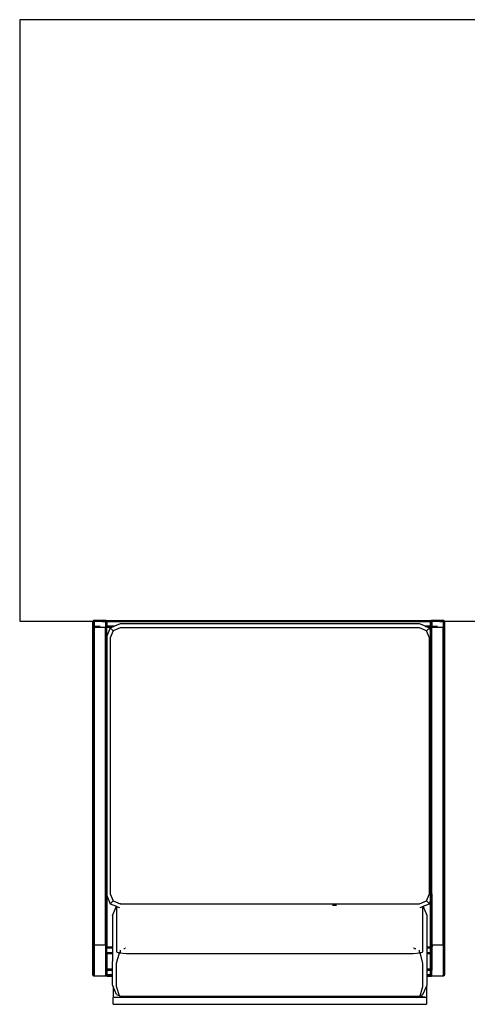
# Model space of a CAD drawing. Header units: millimetres. Extents: x 140304 to 319987, y -10756 to 142544.
# Tile 50 of 203: x 147648 to 148317, y 76265 to 77739. Entities that reach past the tile are written whole.
import ezdxf

# ---------------------------------------------------------------- set-up
doc = ezdxf.new("R2010")
doc.units = ezdxf.units.MM
doc.header["$LTSCALE"] = 10
doc.layers.get('0').update_dxf_attribs({"linetype": 'CONTINUOUS'})
doc.layers.add('furn', color=7, linetype='CONTINUOUS', true_color=0x9c9c9c)

# ---------------------------------------------------------------- blocks, each defined once
blk = doc.blocks.new('furn 1')
for p, q in [((101374.6, 21235.8), (101374.7, 21236.1)), ((101374.6, 21235.4), (101374.6, 21235.8)), ((101374.6, 21218.1), (101374.6, 21235.4)), ((101374.6, 21235.4), (101376.1, 21235.4)), ((101374.6, 21218.1), (101374.6, 21235.4)), ((101374.7, 21236.1), (101374.8, 21236.4)), ((101374.8, 21236.4), (101375, 21236.6)), ((101375, 21236.6), (101375.6, 21237)), ((101375.6, 21237), (101376.2, 21237.1)), ((101375.6, 21237), (101376.1, 21235.5)), ((101376.1, 21235.5), (101376.2, 21235.5)), ((101376.2, 21235.5), (101376.1, 21235.5)), ((101376.1, 21235.5), (101376.1, 21235.5)), ((101376.1, 21235.5), (101376.1, 21235.5)), ((101376.1, 21235.5), (101376.1, 21235.4)), ((101376.1, 21235.5), (101376.1, 21235.4)), ((101376.1, 21235.5), (101376.2, 21235.5)), ((101376.1, 21235.5), (101376.1, 21235.5)), ((101376.1, 21235.5), (101376.1, 21235.5)), ((101376.1, 21235.5), (101376.2, 21235.5)), ((101376.1, 21235.5), (101376.1, 21235.5)), ((101376.1, 21235.5), (101376.1, 21235.5)), ((101376.1, 21235.4), (101376.1, 21235.4)), ((101376.1, 21235.4), (101383.3, 21235.4)), ((101376.1, 21235.4), (101376.1, 21235.4)), ((101376.1, 21235.4), (101376.1, 21235.4)), ((101376.1, 21235.4), (101376.1, 21235.4)), ((101383.2, 21237.1), (101376.2, 21237.1)), ((101376.2, 21237.1), (101376.2, 21235.5)), ((101376.2, 21237.1), (101376.2, 21235.5)), ((101376.2, 21237.1), (101383.2, 21235.5)), ((101376.2, 21237.1), (101383.2, 21237.1)), ((101383.2, 21237.1), (101376.2, 21235.5)), ((101383.2, 21237.1), (101376.2, 21237.1)), ((101376.2, 21235.5), (101383.2, 21235.5)), ((101376.2, 21235.5), (101376.2, 21235.5)), ((101383.2, 21235.5), (101376.2, 21235.5)), ((101376.2, 21235.5), (101383.2, 21235.5)), ((101383.2, 21237.1), (101383.9, 21237)), ((101383.2, 21237.1), (101897.9, 21237.1)), ((101383.2, 21237.1), (101383.3, 21235.5)), ((101383.2, 21237.1), (101383.2, 21235.5)), ((101383.2, 21237.1), (101383.3, 21235.5)), ((101383.2, 21237.1), (101383.3, 21235.5)), ((101383.2, 21237.1), (101383.2, 21235.5)), ((101383.2, 21235.5), (101383.3, 21235.5)), ((101383.3, 21235.5), (101383.2, 21235.5)), ((101383.2, 21235.5), (101383.3, 21235.5)), ((101383.9, 21237), (101383.3, 21235.5)), ((101383.9, 21237), (101383.3, 21235.5)), ((101383.9, 21237), (101383.3, 21235.5)), ((101383.3, 21235.5), (101383.3, 21235.5)), ((101383.3, 21235.5), (101383.3, 21235.5)), ((101383.4, 21235.5), (101383.3, 21235.4)), ((101383.4, 21235.5), (101383.3, 21235.5)), ((101383.3, 21235.5), (101383.3, 21235.5)), ((101383.3, 21235.5), (101383.3, 21235.5)), ((101383.3, 21235.4), (101383.3, 21235.1)), ((101384.9, 21235.4), (101383.3, 21235.4)), ((101383.4, 21235.1), (101383.3, 21235.4)), ((101383.3, 21235.4), (101383.3, 21235.1)), ((101383.9, 21237), (101383.4, 21235.5)), ((101384.9, 21235.5), (101383.4, 21235.5)), ((101383.9, 21237), (101384.4, 21236.6)), ((101384.4, 21236.6), (101384.6, 21236.4)), ((101384.6, 21236.4), (101384.8, 21236.1)), ((101384.8, 21236.1), (101384.9, 21235.8)), ((101384.9, 21235.8), (101384.9, 21235.5)), ((101384.9, 21235.5), (101384.9, 21235.4)), ((101896.2, 21235.5), (101384.9, 21235.5)), ((101384.9, 21235.5), (101896.2, 21235.5)), ((101384.9, 21235.4), (101384.9, 21235.1)), ((101421, 21235.4), (101384.9, 21235.4)), ((101384.9, 21235.1), (101384.9, 21235.4)), ((101421, 21235.4), (101896.2, 21235.5)), ((101896.2, 21235.4), (101421, 21235.4)), ((101421, 21233.9), (101421, 21235.4)), ((101421, 21218.1), (101421, 21233.9)), ((101896.3, 21235.8), (101896.2, 21235.5)), ((101896.2, 21235.5), (101896.2, 21235.4)), ((101896.2, 21235.5), (101896.2, 21235.5)), ((101896.2, 21235.5), (101897.8, 21235.5)), ((101897.8, 21235.5), (101896.2, 21235.5)), ((101897.8, 21235.4), (101896.2, 21235.4)), ((101896.2, 21218.4), (101896.2, 21235.4)), ((101896.4, 21236.1), (101896.3, 21235.8)), ((101896.5, 21236.4), (101896.4, 21236.1)), ((101896.7, 21236.6), (101896.5, 21236.4)), ((101897.2, 21237), (101896.7, 21236.6)), ((101897.9, 21237.1), (101897.2, 21237)), ((101897.8, 21235.5), (101897.8, 21235.5)), ((101897.8, 21235.5), (101897.9, 21235.5)), ((101897.8, 21226.5), (101897.8, 21235.4)), ((101899.4, 21235.4), (101897.8, 21235.4)), ((101897.9, 21237.1), (101904.9, 21237.1)), ((101897.9, 21235.5), (101905, 21235.5)), ((101904.9, 21235.5), (101897.9, 21235.5)), ((101904.6, 21235.4), (101899.4, 21235.4)), ((101905, 21235.4), (101904.6, 21235.4)), ((101905.5, 21237), (101904.9, 21237.1)), ((101904.9, 21235.5), (101904.9, 21235.5)), ((101905, 21235.5), (101904.9, 21235.5)), ((101905, 21235.5), (101904.9, 21235.5)), ((101905, 21235.5), (101904.9, 21235.5)), ((101905, 21235.5), (101905, 21235.4)), ((101905, 21235.5), (101905, 21235.4)), ((101905, 21235.5), (101905, 21235.4)), ((101905, 21235.5), (101905, 21235.5)), ((101906.1, 21235.4), (101905, 21235.4)), ((101905, 21235.4), (101905, 21235.4)), ((101906.1, 21236.6), (101905.5, 21237)), ((101906.3, 21236.4), (101906.1, 21236.6)), ((101906.6, 21235.4), (101906.1, 21235.4)), ((101906.1, 21235.4), (101906.1, 21218.1)), ((101906.4, 21236.1), (101906.3, 21236.4)), ((101906.5, 21235.8), (101906.4, 21236.1)), ((101906.6, 21235.4), (101906.5, 21235.8)), ((101906.6, 21218.1), (101906.6, 21235.4)), ((101374.6, 21217.8), (101374.6, 21218.1)), ((101374.6, 21218.1), (101376.1, 21218.1)), ((101374.7, 21217.4), (101374.6, 21217.8)), ((101374.6, 21216.4), (101374.6, 21208)), ((101376.1, 21216.4), (101374.6, 21216.4)), ((101374.8, 21217.2), (101374.7, 21217.4)), ((101375, 21216.9), (101374.8, 21217.2)), ((101375.6, 21216.6), (101375, 21216.9)), ((101376.1, 21218.1), (101375.6, 21216.6)), ((101376.1, 21218), (101375.6, 21216.6)), ((101376.1, 21218), (101375.6, 21216.6)), ((101376.1, 21216.4), (101375.6, 21216.6)), ((101383.3, 21218.1), (101376.1, 21218.1)), ((101376.1, 21218), (101376.2, 21218)), ((101376.1, 21218), (101376.2, 21216.4)), ((101376.1, 21218), (101376.2, 21218)), ((101376.2, 21218), (101376.1, 21218)), ((101376.1, 21208), (101376.1, 21216.4)), ((101376.2, 21216.4), (101376.1, 21216.4)), ((101376.2, 21218), (101383.2, 21218)), ((101376.2, 21218), (101376.2, 21218)), ((101376.2, 21218), (101376.2, 21216.4)), ((101376.2, 21216.4), (101376.2, 21218)), ((101376.2, 21218), (101383.2, 21216.4)), ((101376.2, 21218), (101383.2, 21218)), ((101376.2, 21218), (101376.2, 21216.4)), ((101376.2, 21218), (101376.2, 21218)), ((101376.2, 21218), (101376.2, 21218)), ((101376.2, 21218), (101376.2, 21216.4)), ((101376.2, 21208), (101376.2, 21216.4)), ((101383.2, 21216.4), (101376.2, 21216.4)), ((101383.2, 21216.4), (101376.2, 21216.4)), ((101383.2, 21218), (101383.3, 21218)), ((101383.2, 21216.4), (101383.2, 21218)), ((101383.2, 21216.4), (101383.3, 21218)), ((101383.2, 21218), (101383.2, 21216.4)), ((101383.2, 21218), (101383.3, 21218)), ((101383.3, 21218), (101383.2, 21216.4)), ((101383.3, 21218), (101383.2, 21216.4)), ((101383.3, 21218), (101383.2, 21218)), ((101383.2, 21216.4), (101383.2, 21208)), ((101383.3, 21216.4), (101383.2, 21216.4)), ((101384.9, 21218.1), (101383.3, 21218.1)), ((101383.3, 21218), (101383.3, 21218.1)), ((101383.3, 21218), (101383.3, 21218)), ((101383.9, 21216.6), (101383.3, 21218)), ((101383.3, 21218), (101383.3, 21218)), ((101383.3, 21218), (101383.3, 21218)), ((101383.4, 21218), (101383.3, 21218)), ((101383.9, 21216.6), (101383.3, 21218)), ((101383.3, 21218), (101383.3, 21218)), ((101383.3, 21218), (101383.3, 21218)), ((101383.9, 21216.6), (101383.3, 21216.4)), ((101383.3, 21216.4), (101383.3, 21208)), ((101384.9, 21216.4), (101383.3, 21216.4)), ((101384.9, 21218), (101383.4, 21218)), ((101384.4, 21216.9), (101383.9, 21216.6)), ((101384.6, 21217.2), (101384.4, 21216.9)), ((101384.8, 21217.4), (101384.6, 21217.2)), ((101384.9, 21217.8), (101384.8, 21217.4)), ((101421, 21218.1), (101384.9, 21218.1)), ((101384.9, 21218.1), (101384.9, 21218)), ((101384.9, 21218), (101896.2, 21218)), ((101384.9, 21218), (101384.9, 21218)), ((101384.9, 21218), (101384.9, 21217.8)), ((101896.2, 21218), (101384.9, 21218)), ((101384.9, 21217.8), (101384.9, 21217.6)), ((101384.9, 21217.6), (101384.9, 21216.4)), ((101384.9, 21208), (101384.9, 21216.4)), ((101407.6, 21216.4), (101384.9, 21216.4)), ((101407.6, 21208), (101407.6, 21216.4)), ((101409.2, 21216.4), (101407.6, 21216.4)), ((101409.2, 21208), (101409.2, 21216.4)), ((101409.2, 21216.4), (101409.3, 21216.4)), ((101409.3, 21208), (101409.3, 21216.4)), ((101409.3, 21216.4), (101416.3, 21216.4)), ((101416.4, 21216.4), (101416.3, 21216.4)), ((101416.4, 21208), (101416.4, 21216.4)), ((101416.4, 21216.4), (101417.9, 21216.4)), ((101417.9, 21208), (101417.9, 21216.4)), ((101494.9, 21216.4), (101417.9, 21216.4)), ((101421, 21218.1), (101896.2, 21218.1)), ((101494.9, 21216.4), (101482.8, 21211.4)), ((101497.6, 21217.6), (101494.9, 21216.4)), ((101497.6, 21216.4), (101494.9, 21216.4)), ((101689.1, 21217.6), (101497.6, 21217.6)), ((101532.7, 21216.4), (101497.6, 21216.4)), ((101689.1, 21216.4), (101532.7, 21216.4)), ((101880.6, 21217.6), (101689.1, 21217.6)), ((101724.1, 21216.4), (101689.1, 21216.4)), ((101880.6, 21216.4), (101724.1, 21216.4)), ((101883.3, 21216.4), (101880.6, 21217.6)), ((101881.7, 21216.4), (101880.6, 21216.4)), ((101883.3, 21216.4), (101881.7, 21216.4)), ((101883.3, 21216.4), (101896.2, 21216.4)), ((101895.4, 21211.4), (101883.3, 21216.4)), ((101896.2, 21218.1), (101896.2, 21218.4)), ((101899.4, 21218.1), (101896.2, 21218.1)), ((101896.2, 21218.1), (101896.2, 21218)), ((101896.2, 21218), (101896.2, 21218)), ((101896.2, 21218), (101896.3, 21217.8)), ((101897.8, 21218), (101896.2, 21218)), ((101896.2, 21217.6), (101896.3, 21217.8)), ((101896.2, 21217.6), (101896.2, 21216.4)), ((101896.2, 21209.4), (101896.2, 21216.4)), ((101897.8, 21216.4), (101896.2, 21216.4)), ((101896.3, 21217.8), (101896.4, 21217.4)), ((101896.4, 21217.4), (101896.5, 21217.2)), ((101896.5, 21217.2), (101896.7, 21216.9)), ((101896.7, 21216.9), (101897.2, 21216.6)), ((101897.2, 21216.6), (101897.8, 21216.4)), ((101897.8, 21218), (101897.8, 21218)), ((101897.8, 21218), (101897.9, 21218)), ((101897.8, 21216.4), (101897.8, 21205.7)), ((101897.9, 21216.4), (101897.8, 21216.4)), ((101897.8, 21216.4), (101897.8, 21216.4)), ((101897.8, 21216.4), (101897.8, 21216.4)), ((101897.9, 21218), (101904.9, 21218)), ((101904.9, 21216.4), (101897.9, 21216.4)), ((101897.9, 21205.4), (101897.9, 21216.4)), ((101904.6, 21218.1), (101899.4, 21218.1)), ((101906.1, 21218.1), (101904.6, 21218.1)), ((101904.9, 21218), (101904.9, 21218)), ((101904.9, 21218), (101905, 21218)), ((101904.9, 21216.4), (101904.9, 20732.4)), ((101905, 21216.4), (101904.9, 21216.4)), ((101905, 21223.1), (101905, 21222.9)), ((101905, 21222.9), (101905, 21218.1)), ((101905, 21216.4), (101905.5, 21216.6)), ((101905, 20732.4), (101905, 21216.4)), ((101906.6, 21216.4), (101905, 21216.4)), ((101905.5, 21216.6), (101906.1, 21216.9)), ((101906.6, 21218.1), (101906.1, 21218.1)), ((101906.1, 21216.9), (101906.3, 21217.2)), ((101906.3, 21217.2), (101906.4, 21217.4)), ((101906.4, 21217.4), (101906.5, 21217.8)), ((101906.5, 21217.8), (101906.6, 21218.1)), ((101906.6, 21216.4), (101906.5, 20731.1)), ((101332.3, 21206.9), (101342.5, 21206.9)), ((101332.3, 21206.9), (101332.3, 20738.7)), ((101358.7, 21206.9), (101342.5, 21206.9)), ((101342.5, 21197.7), (101342.5, 21206.9)), ((101344.9, 21197.5), (101358.8, 21201.8)), ((101346.7, 21201.8), (101345.2, 21198.1)), ((101346.7, 21201.8), (101358.7, 21206.9)), ((101358.7, 21206.9), (101361.3, 21208)), ((101358.8, 21201.8), (101393.7, 21201.8)), ((101361.3, 21208), (101374.6, 21208)), ((101374.6, 21208), (101376.1, 21208)), ((101376.1, 21208), (101376.2, 21208)), ((101376.2, 21208), (101376.3, 21208)), ((101376.3, 21208), (101383.2, 21208)), ((101383.2, 21208), (101383.3, 21208)), ((101383.3, 21208), (101384.9, 21208)), ((101384.9, 21208), (101396.3, 21208)), ((101393.7, 21201.8), (101409.1, 21197.5)), ((101407.6, 21208), (101396.3, 21208)), ((101409.2, 21208), (101407.6, 21208)), ((101409.3, 21208), (101409.2, 21208)), ((101409.4, 21208), (101409.3, 21208)), ((101416.3, 21208), (101409.4, 21208)), ((101410.9, 21201.8), (101409.5, 21198.5)), ((101445.2, 21201.8), (101410.9, 21201.8)), ((101416.4, 21208), (101416.3, 21208)), ((101417.9, 21208), (101416.4, 21208)), ((101430.6, 21208), (101417.9, 21208)), ((101464.9, 21208), (101430.6, 21208)), ((101478.8, 21201.8), (101445.2, 21201.8)), ((101464.9, 21208), (101478.9, 21202.1)), ((101478.8, 21201.8), (101477, 21197.6)), ((101478.9, 21201.9), (101478.8, 21201.8)), ((101482.8, 21211.4), (101478.9, 21202.1)), ((101478.9, 21202.1), (101478.9, 21201.9)), ((101482.8, 21211.4), (101487.1, 21207.1)), ((101487.1, 21207.1), (101482.8, 21196.6)), ((101497.6, 21211.4), (101487.1, 21207.1)), ((101689.1, 21211.4), (101497.6, 21211.4)), ((101880.6, 21211.4), (101689.1, 21211.4)), ((101891.1, 21207.1), (101880.6, 21211.4)), ((101895.4, 21211.4), (101891.1, 21207.1)), ((101895.4, 21196.6), (101891.1, 21207.1)), ((101896.2, 21209.4), (101895.4, 21211.4)), ((101897.8, 21205.7), (101896.2, 21209.4)), ((101897.9, 21205.4), (101897.8, 21205.7)), ((101898, 21205), (101897.9, 21205.4)), ((101901.6, 21196.6), (101898, 21205)), ((101342.5, 21196.6), (101342.5, 21197.7)), ((101342.5, 21191.5), (101344.5, 21196.6)), ((101342.5, 21191.5), (101342.5, 21196.6)), ((101342.5, 21196.6), (101344.5, 21196.6)), ((101342.5, 20754.1), (101342.5, 21191.5)), ((101344.8, 21196.6), (101344.2, 21187)), ((101344.2, 21187), (101344.2, 21044.2)), ((101344.5, 21196.6), (101344.9, 21197.5)), ((101344.8, 21196.6), (101344.5, 21196.6)), ((101344.9, 21197.5), (101344.8, 21196.6)), ((101345.2, 21198.1), (101344.9, 21197.5)), ((101409.1, 21197.5), (101408.3, 21187)), ((101408.3, 21187), (101408.3, 21044.2)), ((101409.2, 21197.7), (101409.1, 21197.5)), ((101409.3, 21197.9), (101409.2, 21197.7)), ((101409.2, 21197.4), (101409.2, 21197.7)), ((101409.5, 21198.5), (101409.3, 21197.9)), ((101409.3, 21197.2), (101409.3, 21197.9)), ((101413.1, 21196.6), (101409.8, 21196.6)), ((101415.3, 21189.2), (101415.3, 21191)), ((101415.3, 21191), (101415.3, 21191)), ((101415.3, 21189.2), (101415.3, 21189.2)), ((101416.4, 21187.7), (101416.4, 21188.4)), ((101482.7, 21194.1), (101482.7, 21194)), ((101482.7, 21194), (101482.8, 21193.9)), ((101482.8, 21195.8), (101482.8, 21196.6)), ((101482.8, 21195.8), (101482.8, 21193.9)), ((101482.8, 21193.9), (101482.8, 21193.9)), ((101482.8, 21193.9), (101482.8, 21193.9)), ((101482.8, 21193.9), (101482.8, 21188)), ((101482.8, 21188), (101482.8, 21187)), ((101482.8, 21187), (101482.8, 21175.4)), ((101895.4, 20972.8), (101895.4, 21196.6)), ((101901.6, 20972.8), (101901.6, 21196.6)), ((101482.8, 21175.4), (101482.8, 21044.2)), ((101344.2, 21044.2), (101344.2, 20901.4)), ((101408.3, 21044.2), (101408.3, 20901.4)), ((101482.8, 21044.2), (101482.8, 21032.6)), ((101482.8, 21032.6), (101482.8, 20972.8)), ((101482.8, 20972.8), (101482.8, 20749)), ((101895.4, 20749), (101895.4, 20972.8)), ((101901.6, 20962.1), (101901.6, 20972.8)), ((101901.6, 20749), (101901.6, 20962.1)), ((101344.2, 20901.4), (101344.2, 20758.6)), ((101408.3, 20901.4), (101408.3, 20758.6)), ((101480, 20873), (101480.2, 20879.1)), ((101344.2, 20758.6), (101344.8, 20749.1)), ((101408.3, 20758.6), (101409.1, 20748.1)), ((101342.5, 20749.1), (101342.5, 20754.1)), ((101342.5, 20754.1), (101344.5, 20749)), ((101342.5, 20738.7), (101344.3, 20749.1)), ((101342.5, 20749.1), (101344.3, 20749.1)), ((101342.5, 20738.7), (101342.5, 20749.1)), ((101344.5, 20749), (101344.3, 20749.1)), ((101344.5, 20749), (101344.8, 20749.1)), ((101344.5, 20749), (101344.9, 20748.1)), ((101344.8, 20749.1), (101344.8, 20749)), ((101344.8, 20749), (101344.9, 20748.1)), ((101344.9, 20748.1), (101358.8, 20743.8)), ((101344.9, 20748.1), (101346.7, 20743.8)), ((101346.7, 20743.8), (101358.7, 20738.7)), ((101358.8, 20743.8), (101393.7, 20743.8)), ((101393.7, 20743.8), (101409.1, 20748.1)), ((101409.1, 20748.1), (101409.2, 20747.9)), ((101409.2, 20747.9), (101409.2, 20748.2)), ((101409.2, 20747.9), (101409.3, 20747.7)), ((101409.3, 20747.7), (101409.3, 20748.4)), ((101409.3, 20747.7), (101410.9, 20743.8)), ((101409.8, 20749.1), (101413.1, 20749.1)), ((101410.9, 20743.8), (101445.2, 20743.8)), ((101415.3, 20754.6), (101415.3, 20756.4)), ((101416.4, 20757.2), (101416.4, 20757.9)), ((101445.2, 20743.8), (101478.8, 20743.8)), ((101464.9, 20737.6), (101478.9, 20743.5)), ((101477, 20748.1), (101478.6, 20744.2)), ((101478.6, 20744.2), (101478.8, 20743.8)), ((101478.8, 20743.8), (101478.9, 20743.5)), ((101478.9, 20743.5), (101482.8, 20734.2)), ((101482.8, 20749), (101487.1, 20738.6)), ((101891.1, 20738.6), (101895.4, 20749)), ((101897.9, 20740.2), (101901.6, 20749)), ((101342.5, 20738.7), (101332.3, 20738.7)), ((101358.7, 20738.7), (101342.5, 20738.7)), ((101358.7, 20738.7), (101361.3, 20737.6)), ((101361.3, 20737.6), (101374.6, 20737.6)), ((101374.6, 20737.6), (101374.6, 20731.1)), ((101374.6, 20737.6), (101376.1, 20737.6)), ((101374.6, 20731.1), (101374.7, 20731.4)), ((101374.6, 20730.9), (101374.6, 20731.1)), ((101374.6, 20730.8), (101374.6, 20730.9)), ((101375.7, 20730.9), (101374.6, 20730.9)), ((101374.6, 20713.4), (101374.6, 20730.8)), ((101374.6, 20730.8), (101376.1, 20730.8)), ((101374.6, 20713.4), (101374.6, 20730.8)), ((101374.7, 20731.5), (101374.8, 20731.6)), ((101374.7, 20731.4), (101374.7, 20731.5)), ((101374.8, 20731.7), (101375, 20732)), ((101374.8, 20731.7), (101374.8, 20731.6)), ((101375, 20732), (101375.6, 20732.3)), ((101375.6, 20732.3), (101376.1, 20732.4)), ((101375.6, 20732.3), (101375.8, 20731.7)), ((101375.7, 20730.9), (101376.1, 20730.9)), ((101376.1, 20730.9), (101375.9, 20731.4)), ((101376.1, 20732.4), (101376.1, 20737.6)), ((101376.1, 20737.6), (101376.2, 20737.6)), ((101376.1, 20732.4), (101376.2, 20732.4)), ((101376.1, 20731.7), (101376.1, 20732.4)), ((101376.1, 20730.9), (101376.1, 20731.4)), ((101376.1, 20730.9), (101376.2, 20730.9)), ((101376.2, 20730.9), (101376.1, 20730.9)), ((101376.1, 20730.9), (101376.1, 20730.8)), ((101376.1, 20730.9), (101376.1, 20730.9)), ((101376.1, 20730.9), (101376.1, 20730.8)), ((101376.1, 20730.8), (101376.1, 20730.9)), ((101376.1, 20730.7), (101376.1, 20730.8)), ((101376.1, 20730.8), (101376.1, 20730.8)), ((101376.1, 20730.8), (101376.1, 20730.8)), ((101376.1, 20730.8), (101376.1, 20730.8)), ((101376.1, 20730.8), (101383.3, 20730.8)), ((101376.1, 20730.7), (101376.1, 20730.8)), ((101376.1, 20730.8), (101376.1, 20730.7)), ((101376.1, 20730.8), (101376.1, 20730.8)), ((101376.1, 20730.7), (101376.1, 20730.8)), ((101376.2, 20732.4), (101376.2, 20737.6)), ((101376.2, 20737.6), (101383.1, 20737.6)), ((101383.2, 20732.4), (101376.2, 20732.4)), ((101376.2, 20732.4), (101376.2, 20731.7)), ((101376.2, 20732.4), (101379.6, 20731.7)), ((101376.2, 20732.4), (101383.2, 20732.4)), ((101376.2, 20730.9), (101376.2, 20731.4)), ((101376.2, 20731.4), (101376.2, 20730.9)), ((101376.2, 20730.9), (101383.2, 20730.9)), ((101376.2, 20730.9), (101376.2, 20730.9)), ((101376.2, 20730.9), (101376.2, 20730.9)), ((101376.2, 20730.9), (101376.2, 20730.9)), ((101376.2, 20730.9), (101376.2, 20730.9)), ((101383.2, 20730.9), (101376.2, 20730.9)), ((101376.3, 20730.9), (101376.2, 20730.9)), ((101376.2, 20730.9), (101383.2, 20730.9)), ((101380.9, 20731.4), (101383.2, 20730.9)), ((101383.1, 20737.6), (101383.2, 20737.6)), ((101383.2, 20737.6), (101383.2, 20732.4)), ((101383.2, 20737.6), (101383.3, 20737.6)), ((101383.2, 20732.4), (101383.3, 20731.7)), ((101383.2, 20732.4), (101383.3, 20732.4)), ((101383.2, 20732.4), (101383.2, 20731.7)), ((101383.2, 20732.4), (101383.2, 20731.7)), ((101383.2, 20732.4), (101383.3, 20731.7)), ((101383.2, 20732.4), (101383.3, 20731.7)), ((101383.2, 20732.4), (101383.2, 20731.7)), ((101383.2, 20731.4), (101383.2, 20730.9)), ((101383.2, 20731.4), (101383.2, 20730.9)), ((101383.2, 20731.4), (101383.2, 20730.9)), ((101383.2, 20730.9), (101383.3, 20730.9)), ((101383.3, 20730.9), (101383.2, 20730.9)), ((101383.3, 20730.9), (101383.2, 20730.9)), ((101383.2, 20730.9), (101383.3, 20730.9)), ((101383.3, 20737.6), (101383.3, 20732.4)), ((101383.3, 20737.6), (101384.9, 20737.6)), ((101383.3, 20732.4), (101383.9, 20732.3)), ((101383.3, 20732.4), (101383.3, 20731.7)), ((101383.3, 20732.4), (101384.9, 20732.4)), ((101383.3, 20731.4), (101383.3, 20730.9)), ((101383.3, 20731.4), (101383.3, 20730.9)), ((101383.5, 20731.4), (101383.3, 20730.9)), ((101383.3, 20731.4), (101383.3, 20730.9)), ((101383.5, 20731.4), (101383.3, 20730.8)), ((101383.5, 20731.4), (101383.3, 20730.8)), ((101383.3, 20731.4), (101383.3, 20730.9)), ((101383.3, 20730.9), (101383.3, 20730.9)), ((101383.3, 20730.9), (101383.3, 20730.9)), ((101383.3, 20730.9), (101383.3, 20730.9)), ((101383.4, 20730.9), (101383.3, 20730.8)), ((101383.3, 20730.9), (101383.3, 20730.9)), ((101383.3, 20730.9), (101383.3, 20730.9)), ((101383.3, 20730.9), (101383.4, 20730.9)), ((101383.3, 20730.9), (101383.3, 20730.9)), ((101383.3, 20730.9), (101383.3, 20730.9)), ((101383.3, 20730.8), (101383.3, 20730.5)), ((101384.9, 20730.8), (101383.3, 20730.8)), ((101383.4, 20730.5), (101383.3, 20730.8)), ((101383.3, 20730.8), (101383.3, 20730.5)), ((101383.5, 20731.4), (101383.4, 20730.9)), ((101383.4, 20730.9), (101383.8, 20730.9)), ((101383.9, 20732.3), (101383.6, 20731.7)), ((101383.9, 20732.3), (101383.6, 20731.7)), ((101383.9, 20732.3), (101383.6, 20731.7)), ((101383.8, 20730.9), (101384.6, 20730.9)), ((101383.9, 20732.3), (101384.4, 20732)), ((101384.4, 20732), (101384.6, 20731.7)), ((101384.6, 20730.9), (101384.9, 20730.8)), ((101384.6, 20730.9), (101384.9, 20730.9)), ((101384.8, 20731.4), (101384.9, 20731.1)), ((101384.9, 20732.4), (101384.9, 20737.6)), ((101384.9, 20737.6), (101396.3, 20737.6)), ((101384.9, 20731.7), (101384.9, 20732.4)), ((101384.9, 20732.4), (101407.6, 20732.4)), ((101384.9, 20731.1), (101384.9, 20731.4)), ((101384.9, 20730.9), (101384.9, 20731.1)), ((101384.9, 20730.8), (101384.9, 20730.9)), ((101384.9, 20730.9), (101384.9, 20730.9)), ((101384.9, 20730.9), (101407.6, 20730.9)), ((101490.7, 20730.9), (101384.9, 20730.8)), ((101384.9, 20730.8), (101384.9, 20730.8)), ((101384.9, 20730.8), (101384.9, 20730.6)), ((101421, 20730.8), (101384.9, 20730.8)), ((101384.9, 20730.8), (101421, 20730.8)), ((101384.9, 20730.4), (101384.9, 20730.8)), ((101384.9, 20730.4), (101384.9, 20730.6)), ((101396.3, 20737.6), (101407.6, 20737.6)), ((101407.6, 20732.4), (101407.6, 20737.6)), ((101407.6, 20737.6), (101409.2, 20737.6)), ((101407.6, 20731.7), (101407.6, 20732.4)), ((101407.6, 20732.4), (101409.2, 20732.4)), ((101407.6, 20730.9), (101407.6, 20731.4)), ((101409.2, 20730.9), (101407.6, 20730.9)), ((101409.2, 20732.4), (101409.2, 20737.6)), ((101409.2, 20737.6), (101409.3, 20737.6)), ((101409.2, 20731.7), (101409.2, 20732.4)), ((101409.2, 20732.4), (101409.3, 20732.4)), ((101409.2, 20730.9), (101409.2, 20731.4)), ((101409.2, 20730.9), (101409.3, 20730.9)), ((101409.3, 20732.4), (101409.3, 20737.6)), ((101409.3, 20737.6), (101416.2, 20737.6)), ((101409.3, 20731.7), (101409.3, 20732.4)), ((101409.3, 20732.4), (101416.3, 20732.4)), ((101409.3, 20730.9), (101409.3, 20731.4)), ((101416.3, 20730.9), (101409.3, 20730.9)), ((101416.2, 20737.6), (101416.3, 20737.6)), ((101416.3, 20737.6), (101416.4, 20737.6)), ((101416.3, 20732.4), (101416.4, 20732.4)), ((101416.4, 20730.9), (101416.3, 20730.9)), ((101416.4, 20732.4), (101416.4, 20737.6)), ((101416.4, 20737.6), (101417.9, 20737.6)), ((101416.4, 20731.7), (101416.4, 20732.4)), ((101416.4, 20732.4), (101417.9, 20732.4)), ((101416.4, 20730.9), (101416.4, 20731.4)), ((101416.4, 20730.9), (101417.9, 20730.9)), ((101417.9, 20732.4), (101417.9, 20737.6)), ((101417.9, 20737.6), (101430.6, 20737.6)), ((101417.9, 20731.7), (101417.9, 20732.4)), ((101417.9, 20732.4), (101487.1, 20732.4)), ((101417.9, 20730.9), (101417.9, 20731.4)), ((101417.9, 20730.9), (101490.7, 20730.9)), ((101418.1, 20729.4), (101421, 20729.4)), ((101421, 20729.4), (101421, 20730.8)), ((101491, 20730.8), (101421, 20730.8)), ((101421, 20729.3), (101421, 20729.4)), ((101421, 20713.4), (101421, 20729.3)), ((101430.6, 20737.6), (101464.9, 20737.6)), ((101482.8, 20734.2), (101487.1, 20738.6)), ((101482.8, 20734.2), (101487.1, 20732.4)), ((101487.1, 20738.6), (101497.6, 20734.2)), ((101487.1, 20732.4), (101488.8, 20731.7)), ((101487.1, 20732.4), (101493.2, 20732.4)), ((101489.5, 20731.4), (101490.7, 20730.9)), ((101490.8, 20730.9), (101490.7, 20730.9)), ((101490.8, 20730.9), (101494.8, 20730.9)), ((101490.8, 20730.9), (101491, 20730.8)), ((101494.8, 20730.9), (101490.8, 20730.9)), ((101491, 20730.8), (101491, 20730.8)), ((101494.9, 20730.8), (101491, 20730.8)), ((101493.2, 20732.4), (101497.6, 20732.4)), ((101497.6, 20730.9), (101494.8, 20730.9)), ((101497.6, 20730.8), (101494.9, 20730.8)), ((101497.6, 20734.2), (101689.1, 20734.2)), ((101497.6, 20732.4), (101891.1, 20732.4)), ((101497.6, 20730.9), (101887.4, 20730.9)), ((101497.6, 20730.8), (101887.2, 20730.8)), ((101497.6, 20730.8), (101887.3, 20730.8)), ((101689.1, 20734.2), (101880.6, 20734.2)), ((101880.6, 20734.2), (101891.1, 20738.6)), ((101887.2, 20730.8), (101887.3, 20730.8)), ((101887.2, 20730.8), (101896.2, 20730.8)), ((101887.3, 20730.8), (101887.4, 20730.9)), ((101887.3, 20730.8), (101896.2, 20730.8)), ((101887.4, 20730.9), (101887.5, 20730.9)), ((101887.5, 20730.9), (101888.7, 20731.4)), ((101887.5, 20730.9), (101896.2, 20730.9)), ((101889.4, 20731.7), (101891.1, 20732.4)), ((101895.4, 20734.2), (101891.1, 20738.6)), ((101891.1, 20732.4), (101895.4, 20734.2)), ((101891.1, 20732.4), (101896.2, 20732.4)), ((101895.4, 20734.2), (101896.2, 20736.2)), ((101896.2, 20736.2), (101897.8, 20739.9)), ((101896.2, 20732.4), (101896.2, 20736.2)), ((101896.2, 20731.7), (101896.2, 20732.4)), ((101896.2, 20732.4), (101897.8, 20732.4)), ((101896.3, 20731.1), (101896.2, 20731.4)), ((101896.2, 20730.9), (101896.3, 20731.1)), ((101896.2, 20730.9), (101896.2, 20730.8)), ((101896.2, 20730.8), (101897.8, 20730.9)), ((101897.4, 20730.9), (101896.2, 20730.9)), ((101897.8, 20730.8), (101896.2, 20730.8)), ((101896.2, 20730.8), (101896.2, 20730.8)), ((101896.2, 20713.8), (101896.2, 20730.8)), ((101896.4, 20731.4), (101896.3, 20731.1)), ((101896.7, 20732), (101896.5, 20731.7)), ((101897.2, 20732.3), (101896.7, 20732)), ((101897.8, 20732.4), (101897.2, 20732.3)), ((101897.8, 20730.9), (101897.4, 20730.9)), ((101897.8, 20730.9), (101897.4, 20730.9)), ((101897.8, 20739.9), (101897.9, 20740.2)), ((101897.8, 20739.9), (101897.8, 20732.4)), ((101897.9, 20732.4), (101897.8, 20732.4)), ((101897.8, 20732.4), (101897.8, 20731.7)), ((101897.8, 20731.4), (101897.8, 20730.9)), ((101897.8, 20730.9), (101897.8, 20730.9)), ((101897.8, 20730.9), (101897.9, 20730.9)), ((101897.8, 20730.9), (101897.8, 20730.9)), ((101897.8, 20730.9), (101897.8, 20730.9)), ((101897.8, 20721.9), (101897.8, 20730.8)), ((101899.4, 20730.8), (101897.8, 20730.8)), ((101897.9, 20732.4), (101897.9, 20740.2)), ((101897.9, 20732.4), (101904.9, 20732.4)), ((101897.9, 20731.7), (101897.9, 20732.4)), ((101897.9, 20730.9), (101897.9, 20731.4)), ((101897.9, 20730.9), (101905, 20730.8)), ((101904.9, 20730.9), (101897.9, 20730.9)), ((101897.8, 20730.9), (101897.9, 20730.9)), ((101904.6, 20730.8), (101899.4, 20730.8)), ((101905, 20730.8), (101904.6, 20730.8)), ((101905, 20732.4), (101904.9, 20732.4)), ((101904.9, 20732.4), (101904.9, 20731.7)), ((101904.9, 20731.4), (101904.9, 20730.9)), ((101904.9, 20730.9), (101904.9, 20730.9)), ((101905, 20730.9), (101904.9, 20730.9)), ((101905, 20730.8), (101904.9, 20730.9)), ((101905, 20730.8), (101904.9, 20730.9)), ((101904.9, 20730.9), (101904.9, 20730.9)), ((101904.9, 20730.9), (101905, 20730.9)), ((101905.5, 20732.3), (101905, 20732.4)), ((101905, 20731.7), (101905, 20732.4)), ((101905, 20730.9), (101905, 20731.4)), ((101905, 20730.8), (101905, 20730.9)), ((101905.4, 20730.9), (101905, 20730.9)), ((101905, 20730.8), (101905, 20730.8)), ((101905, 20730.8), (101905, 20730.8)), ((101905, 20730.8), (101905, 20730.8)), ((101906.1, 20730.8), (101905, 20730.8)), ((101905, 20730.8), (101905, 20730.8)), ((101906.6, 20730.9), (101905.4, 20730.9)), ((101906.1, 20732), (101905.5, 20732.3)), ((101906.3, 20731.7), (101906.1, 20732)), ((101906.6, 20730.8), (101906.1, 20730.8)), ((101906.1, 20730.8), (101906.1, 20713.4)), ((101906.4, 20731.4), (101906.3, 20731.7)), ((101906.5, 20731.1), (101906.4, 20731.4)), ((101906.6, 20730.9), (101906.5, 20731.1)), ((101906.6, 20730.8), (101906.6, 20730.9)), ((101906.6, 20713.4), (101906.6, 20730.8)), ((101896.2, 20713.4), (101896.2, 20713.8)), ((101905, 20718.4), (101905, 20718.3)), ((101905, 20718.3), (101905, 20713.5)), ((101374.6, 20713.1), (101374.6, 20713.4)), ((101374.6, 20713.4), (101376.1, 20713.4)), ((101374.7, 20712.8), (101374.6, 20713.1)), ((101374.8, 20712.5), (101374.7, 20712.8)), ((101375, 20712.3), (101374.8, 20712.5)), ((101375.6, 20711.9), (101375, 20712.3)), ((101376.1, 20713.4), (101375.6, 20711.9)), ((101376.1, 20713.4), (101375.6, 20711.9)), ((101376.1, 20713.4), (101375.6, 20711.9)), ((101376.2, 20711.8), (101375.6, 20711.9)), ((101376.1, 20713.4), (101376.2, 20713.3)), ((101376.1, 20713.4), (101376.2, 20711.8)), ((101383.3, 20713.4), (101376.1, 20713.4)), ((101376.1, 20713.4), (101376.2, 20713.3)), ((101376.2, 20713.3), (101376.1, 20713.4)), ((101376.2, 20713.3), (101383.2, 20713.3)), ((101376.2, 20713.3), (101376.2, 20713.3)), ((101376.2, 20713.3), (101376.2, 20711.8)), ((101376.2, 20711.8), (101376.2, 20713.3)), ((101376.2, 20713.3), (101383.2, 20711.8)), ((101376.2, 20713.3), (101383.2, 20713.3)), ((101376.2, 20713.3), (101376.2, 20711.8)), ((101376.2, 20713.3), (101376.2, 20713.3)), ((101376.2, 20713.3), (101376.2, 20713.3)), ((101376.2, 20713.3), (101376.2, 20711.8)), ((101383.2, 20711.8), (101376.2, 20711.8)), ((101383.2, 20711.8), (101376.2, 20711.8)), ((101383.2, 20713.3), (101383.3, 20713.3)), ((101383.2, 20711.8), (101383.2, 20713.3)), ((101383.2, 20711.8), (101383.3, 20713.3)), ((101383.2, 20713.3), (101383.2, 20711.8)), ((101383.2, 20713.3), (101383.3, 20713.3)), ((101383.3, 20713.3), (101383.2, 20711.8)), ((101383.3, 20713.3), (101383.2, 20711.8)), ((101383.3, 20713.3), (101383.2, 20713.3)), ((101383.9, 20711.9), (101383.2, 20711.8)), ((101897.9, 20711.8), (101383.2, 20711.8)), ((101383.3, 20713.3), (101383.3, 20713.4)), ((101384.9, 20713.4), (101383.3, 20713.4)), ((101383.3, 20713.4), (101383.3, 20713.4)), ((101383.3, 20713.3), (101383.3, 20713.4)), ((101383.9, 20711.9), (101383.3, 20713.4)), ((101383.3, 20713.3), (101383.3, 20713.4)), ((101383.3, 20713.4), (101383.3, 20713.3)), ((101383.9, 20711.9), (101383.3, 20713.3)), ((101383.3, 20713.3), (101383.3, 20713.3)), ((101383.3, 20713.3), (101384.9, 20713.3)), ((101384.4, 20712.3), (101383.9, 20711.9)), ((101384.6, 20712.5), (101384.4, 20712.3)), ((101384.8, 20712.8), (101384.6, 20712.5)), ((101384.9, 20713.1), (101384.8, 20712.8)), ((101384.9, 20713.4), (101384.9, 20713.3)), ((101421, 20713.4), (101384.9, 20713.4)), ((101384.9, 20713.3), (101384.9, 20713.1)), ((101896.2, 20713.3), (101384.9, 20713.3)), ((101421, 20713.4), (101896.2, 20713.4)), ((101899.4, 20713.4), (101896.2, 20713.4)), ((101896.2, 20713.4), (101896.2, 20713.3)), ((101897.8, 20713.4), (101896.2, 20713.3)), ((101896.2, 20713.3), (101896.3, 20713.1)), ((101896.3, 20713.1), (101896.4, 20712.8)), ((101896.4, 20712.8), (101896.5, 20712.5)), ((101896.5, 20712.5), (101896.7, 20712.3)), ((101896.7, 20712.3), (101897.2, 20711.9)), ((101897.2, 20711.9), (101897.9, 20711.8)), ((101897.8, 20713.4), (101897.8, 20713.3)), ((101897.8, 20713.3), (101897.9, 20713.3)), ((101897.9, 20713.3), (101904.9, 20713.3)), ((101904.9, 20711.8), (101897.9, 20711.8)), ((101904.6, 20713.4), (101899.4, 20713.4)), ((101906.1, 20713.4), (101904.6, 20713.4)), ((101904.9, 20713.3), (101905, 20713.4)), ((101904.9, 20713.3), (101904.9, 20713.3)), ((101904.9, 20711.8), (101905.5, 20711.9)), ((101905.5, 20711.9), (101906.1, 20712.3)), ((101906.6, 20713.4), (101906.1, 20713.4)), ((101906.1, 20712.3), (101906.3, 20712.5)), ((101906.3, 20712.5), (101906.4, 20712.8)), ((101906.4, 20712.8), (101906.5, 20713.1)), ((101906.5, 20713.1), (101906.6, 20713.4))]:
    blk.add_line(p, q)
blk.add_lwpolyline([(101905.5, 19446.6), (102805.5, 19446.6), (102805.5, 21346.6), (101905.5, 21346.6)], close=True)

msp = doc.modelspace()

# ---------------------------------------------------------------- block references
at = {"layer": 'furn', "rotation": 90}
msp.add_blockref('furn 1', (168994.9, -25067), dxfattribs=at)

doc.saveas('drawing.dxf')
